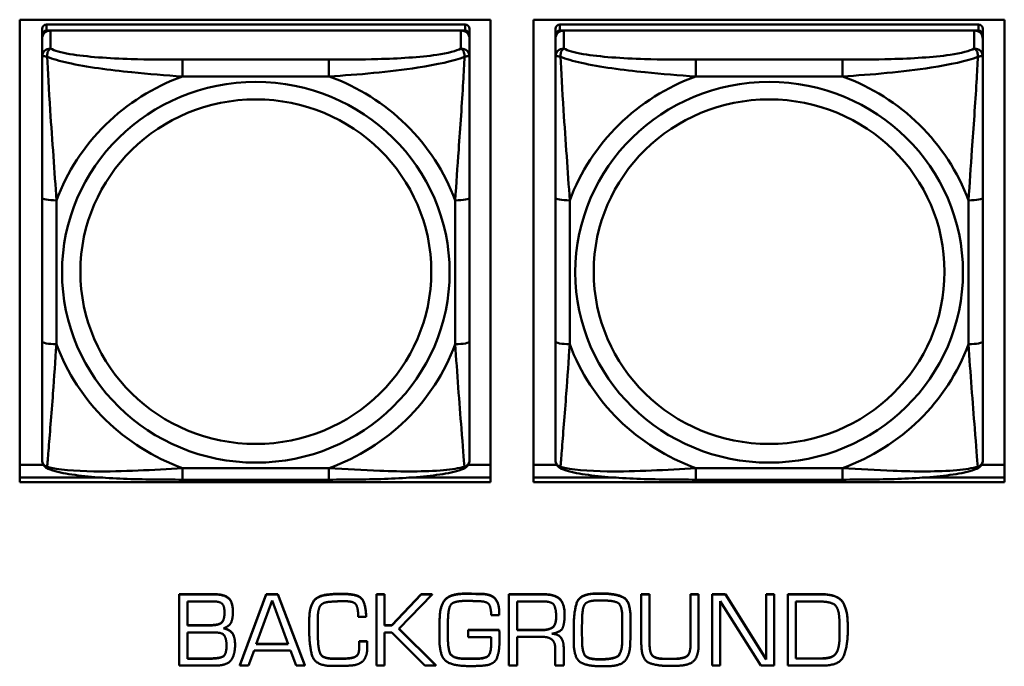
# Model space of a CAD drawing. Header units: inches. Extents: x 0.8 to 75.7, y -7.8 to 49.3.
# Tile 184 of 256: x 43.9 to 45.2, y 17.9 to 18.8. Entities that reach past the tile are written whole.
import ezdxf

# ---------------------------------------------------------------- set-up
doc = ezdxf.new("R2010")
doc.units = ezdxf.units.IN
doc.header["$MEASUREMENT"] = 0
doc.layers.add('Visible Edges(ROSSANSI)', color=7, linetype='Continuous', lineweight=50)
doc.layers.add('Visible Tangent Edges(ROSSANSI)', color=7, linetype='Continuous', lineweight=50)

msp = doc.modelspace()

# ---------------------------------------------------------------- linework, layer by layer
at = {"layer": 'Visible Edges(ROSSANSI)'}
for p, q in [((43.8714, 18.1172), (43.8714, 18.7559)), ((43.8714, 18.7559), (44.522, 18.7559)), ((44.4871, 18.7493), (43.9083, 18.7493)), ((44.522, 18.7559), (44.522, 18.1172)), ((44.5814, 18.1172), (44.5814, 18.7559)), ((44.5814, 18.7559), (45.232, 18.7559)), ((45.1964, 18.7493), (44.6176, 18.7493)), ((45.232, 18.7559), (45.232, 18.1172)), ((43.9024, 18.7435), (43.9024, 18.7352)), ((43.9024, 18.7294), (43.9024, 18.7352)), ((43.9083, 18.741), (44.4871, 18.741)), ((44.4812, 18.741), (43.9142, 18.741)), ((44.493, 18.7352), (44.493, 18.7435)), ((44.493, 18.7352), (44.493, 18.7294)), ((44.6117, 18.7435), (44.6117, 18.7352)), ((44.6117, 18.7294), (44.6117, 18.7352)), ((44.6176, 18.741), (45.1964, 18.741)), ((45.1905, 18.741), (44.6235, 18.741)), ((45.2023, 18.7352), (45.2023, 18.7435)), ((45.2023, 18.7352), (45.2023, 18.7294)), ((43.9024, 18.7294), (43.9024, 18.7045)), ((44.493, 18.7045), (44.493, 18.7294)), ((44.6117, 18.7294), (44.6117, 18.7045)), ((45.2023, 18.7045), (45.2023, 18.7294)), ((43.9024, 18.5101), (43.9024, 18.3114)), ((44.493, 18.3114), (44.493, 18.5101)), ((44.6117, 18.5101), (44.6117, 18.3114)), ((45.2023, 18.3114), (45.2023, 18.5101)), ((43.8714, 18.1409), (43.9043, 18.1409)), ((44.4911, 18.1409), (44.522, 18.1409)), ((44.5814, 18.1409), (44.6136, 18.1409)), ((45.2004, 18.1409), (45.232, 18.1409)), ((43.8714, 18.1233), (43.9864, 18.1233)), ((43.9864, 18.1233), (43.8714, 18.1233)), ((44.409, 18.1233), (44.522, 18.1233)), ((44.522, 18.1233), (44.409, 18.1233)), ((44.5814, 18.1233), (44.6957, 18.1233)), ((44.6957, 18.1233), (44.5814, 18.1233)), ((45.1184, 18.1233), (45.232, 18.1233)), ((45.232, 18.1233), (45.1184, 18.1233)), ((44.522, 18.1172), (43.8714, 18.1172)), ((44.2988, 18.1205), (44.0965, 18.1205)), ((45.232, 18.1172), (44.5814, 18.1172)), ((45.0082, 18.1205), (44.8059, 18.1205)), ((44.092, 17.9623), (44.1402, 17.9623)), ((44.092, 17.9623), (44.092, 17.962)), ((44.1402, 17.962), (44.092, 17.962)), ((44.092, 17.962), (44.092, 17.8638)), ((44.1757, 17.8642), (44.2121, 17.9623)), ((44.2121, 17.962), (44.1757, 17.8638)), ((44.2121, 17.9623), (44.2121, 17.962)), ((44.2121, 17.9623), (44.2281, 17.9623)), ((44.2281, 17.962), (44.2121, 17.962)), ((44.2281, 17.9623), (44.2281, 17.962)), ((44.2281, 17.9623), (44.2654, 17.8642)), ((44.2654, 17.8638), (44.2281, 17.962)), ((44.3643, 17.9623), (44.3643, 17.962)), ((44.3643, 17.9623), (44.3757, 17.9623)), ((44.3643, 17.962), (44.3643, 17.8638)), ((44.3757, 17.962), (44.3643, 17.962)), ((44.3757, 17.9623), (44.3757, 17.962)), ((44.3757, 17.9192), (44.3757, 17.962)), ((44.3855, 17.9196), (44.4263, 17.9623)), ((44.4263, 17.962), (44.3855, 17.9192)), ((44.3955, 17.9144), (44.4412, 17.962)), ((44.4263, 17.9623), (44.4263, 17.962)), ((44.4263, 17.9623), (44.4412, 17.9623)), ((44.4412, 17.962), (44.4263, 17.962)), ((44.4412, 17.9623), (44.4412, 17.962)), ((44.4984, 17.9629), (44.4984, 17.9626)), ((44.5105, 17.9628), (44.5105, 17.9624)), ((44.5475, 17.9623), (44.5948, 17.9623)), ((44.5475, 17.9623), (44.5475, 17.962)), ((44.5948, 17.962), (44.5475, 17.962)), ((44.5475, 17.962), (44.5475, 17.8638)), ((44.6695, 17.9634), (44.6744, 17.9634)), ((44.6744, 17.963), (44.6695, 17.963)), ((44.7304, 17.9623), (44.7304, 17.962)), ((44.7304, 17.9623), (44.7418, 17.9623)), ((44.7304, 17.962), (44.7304, 17.8932)), ((44.7418, 17.962), (44.7304, 17.962)), ((44.7418, 17.9623), (44.7418, 17.962)), ((44.7418, 17.8932), (44.7418, 17.962)), ((44.7984, 17.9623), (44.7984, 17.962)), ((44.7984, 17.9623), (44.8096, 17.9623)), ((44.7984, 17.962), (44.7984, 17.8932)), ((44.8096, 17.962), (44.7984, 17.962)), ((44.8096, 17.9623), (44.8096, 17.962)), ((44.8096, 17.8932), (44.8096, 17.962)), ((44.8285, 17.9623), (44.8285, 17.962)), ((44.8285, 17.9623), (44.8467, 17.9623)), ((44.8285, 17.962), (44.8285, 17.8638)), ((44.8467, 17.962), (44.8285, 17.962)), ((44.8467, 17.9623), (44.8467, 17.962)), ((44.8467, 17.9623), (44.903, 17.8727)), ((44.903, 17.8723), (44.8467, 17.962)), ((44.903, 17.9623), (44.903, 17.962)), ((44.903, 17.9623), (44.9139, 17.9623)), ((44.903, 17.962), (44.903, 17.8723)), ((44.9139, 17.962), (44.903, 17.962)), ((44.9139, 17.9623), (44.9139, 17.962)), ((44.9139, 17.8638), (44.9139, 17.962)), ((44.9328, 17.9623), (44.979, 17.9623)), ((44.9328, 17.9623), (44.9328, 17.962)), ((44.979, 17.962), (44.9328, 17.962)), ((44.9328, 17.962), (44.9328, 17.8638)), ((44.1033, 17.9192), (44.1033, 17.9523)), ((44.1033, 17.9523), (44.1389, 17.9523)), ((44.1983, 17.8935), (44.2203, 17.9538)), ((44.2203, 17.9538), (44.2425, 17.8935)), ((44.5586, 17.9125), (44.5586, 17.9523)), ((44.5586, 17.9523), (44.595, 17.9523)), ((44.6713, 17.9537), (44.6751, 17.9537)), ((44.8394, 17.9526), (44.8956, 17.8638)), ((44.8394, 17.8638), (44.8394, 17.9526)), ((44.9439, 17.8733), (44.9439, 17.9521)), ((44.9439, 17.9521), (44.9789, 17.9521)), ((44.166, 17.9381), (44.166, 17.9377)), ((44.5229, 17.9332), (44.534, 17.9332)), ((44.534, 17.9373), (44.534, 17.9369)), ((44.534, 17.9332), (44.534, 17.9369)), ((44.6244, 17.9339), (44.6244, 17.9336)), ((44.1033, 17.9196), (44.1349, 17.9196)), ((44.1349, 17.9192), (44.1033, 17.9192)), ((44.2716, 17.9286), (44.2716, 17.9283)), ((44.2716, 17.9283), (44.2716, 17.9129)), ((44.2833, 17.9272), (44.2833, 17.9289)), ((44.2833, 17.9276), (44.2835, 17.9118)), ((44.2835, 17.9114), (44.2833, 17.9272)), ((44.3392, 17.9312), (44.3503, 17.9312)), ((44.3503, 17.9316), (44.3503, 17.9312)), ((44.3757, 17.9196), (44.3855, 17.9196)), ((44.3855, 17.9192), (44.3757, 17.9192)), ((44.3855, 17.9196), (44.3855, 17.9192)), ((44.4517, 17.927), (44.4517, 17.9266)), ((44.4631, 17.9132), (44.4632, 17.926)), ((44.6484, 17.9116), (44.6487, 17.9297)), ((44.7041, 17.9294), (44.7041, 17.9132)), ((44.7154, 17.9302), (44.7154, 17.9299)), ((45.0156, 17.9204), (45.0156, 17.92)), ((45.0156, 17.9106), (45.0156, 17.92)), ((44.1033, 17.8732), (44.1033, 17.9093)), ((44.1033, 17.9093), (44.1428, 17.9093)), ((44.2835, 17.9118), (44.2835, 17.9114)), ((44.2835, 17.9063), (44.2835, 17.9114)), ((44.3757, 17.9093), (44.3855, 17.9093)), ((44.3757, 17.8638), (44.3757, 17.9093)), ((44.3855, 17.9093), (44.4313, 17.8638)), ((44.4466, 17.8638), (44.3955, 17.9144)), ((44.3956, 17.9146), (44.4466, 17.8642)), ((44.4515, 17.9068), (44.4515, 17.9065)), ((44.4631, 17.9134), (44.4632, 17.8996)), ((44.4632, 17.8992), (44.4631, 17.9132)), ((44.4911, 17.9129), (44.4911, 17.9125)), ((44.4911, 17.9129), (44.534, 17.9129)), ((44.4911, 17.9125), (44.4911, 17.9029)), ((44.534, 17.9125), (44.4911, 17.9125)), ((44.534, 17.9129), (44.534, 17.9125)), ((44.5343, 17.9076), (44.5343, 17.9072)), ((44.5586, 17.9129), (44.5911, 17.9129)), ((44.5911, 17.9125), (44.5586, 17.9125)), ((44.637, 17.9173), (44.637, 17.9169)), ((44.637, 17.9169), (44.637, 17.9111)), ((44.6484, 17.9117), (44.6485, 17.8962)), ((44.6485, 17.8959), (44.6484, 17.9116)), ((44.7154, 17.9128), (44.7154, 17.9124)), ((45.0044, 17.9114), (45.0044, 17.9066)), ((44.169, 17.8924), (44.169, 17.892)), ((44.2425, 17.8935), (44.1983, 17.8935)), ((44.1984, 17.8939), (44.2424, 17.8939)), ((44.3403, 17.8974), (44.3403, 17.897)), ((44.3403, 17.8974), (44.3514, 17.8974)), ((44.3514, 17.897), (44.3403, 17.897)), ((44.3403, 17.8947), (44.3403, 17.8943)), ((44.3514, 17.8974), (44.3514, 17.897)), ((44.4911, 17.9029), (44.5229, 17.9029)), ((44.5229, 17.9029), (44.5229, 17.8942)), ((44.5343, 17.8949), (44.5343, 17.9019)), ((44.5586, 17.9034), (44.5926, 17.9034)), ((44.5586, 17.8638), (44.5586, 17.9034)), ((44.637, 17.902), (44.637, 17.9016)), ((44.704, 17.8974), (44.704, 17.897)), ((44.1876, 17.8638), (44.1953, 17.8845)), ((44.1953, 17.8845), (44.2458, 17.8845)), ((44.2458, 17.8845), (44.2536, 17.8638)), ((44.2873, 17.8796), (44.2873, 17.8792)), ((44.3517, 17.8884), (44.3517, 17.888)), ((44.6115, 17.8863), (44.6115, 17.8638)), ((44.6231, 17.8892), (44.6231, 17.8888)), ((44.6231, 17.8638), (44.6231, 17.8888)), ((44.9987, 17.8799), (44.9987, 17.8795)), ((44.1033, 17.8736), (44.1342, 17.8736)), ((44.1342, 17.8732), (44.1033, 17.8732)), ((44.1757, 17.8642), (44.1757, 17.8638)), ((44.2654, 17.8642), (44.2654, 17.8638)), ((44.3009, 17.8736), (44.3009, 17.8732)), ((44.3262, 17.8739), (44.3262, 17.8735)), ((44.4466, 17.8642), (44.4466, 17.8638)), ((44.486, 17.8734), (44.486, 17.8731)), ((44.494, 17.8733), (44.4998, 17.8733)), ((44.4998, 17.8729), (44.494, 17.8729)), ((44.7636, 17.8731), (44.7745, 17.8731)), ((44.7745, 17.8728), (44.7636, 17.8728)), ((44.9439, 17.8737), (44.9766, 17.8737)), ((44.9766, 17.8733), (44.9439, 17.8733)), ((44.9846, 17.874), (44.9846, 17.8736)), ((44.092, 17.8638), (44.143, 17.8638)), ((44.1757, 17.8638), (44.1876, 17.8638)), ((44.2536, 17.8638), (44.2654, 17.8638)), ((44.2995, 17.8632), (44.3134, 17.8633)), ((44.3643, 17.8638), (44.3757, 17.8638)), ((44.4313, 17.8638), (44.4466, 17.8638)), ((44.5475, 17.8638), (44.5586, 17.8638)), ((44.6115, 17.8638), (44.6231, 17.8638)), ((44.8285, 17.8638), (44.8394, 17.8638)), ((44.8956, 17.8638), (44.9139, 17.8638)), ((44.9328, 17.8638), (44.9819, 17.8638))]:
    msp.add_line(p, q, dxfattribs=at)
for centre, major_axis, start_param, end_param in [((43.9083, 18.7435), (-0.00591, 0), 4.712389, 6.283185), ((44.4871, 18.7435), (0.00591, 0), 0, 1.570796), ((44.6176, 18.7435), (-0.00591, 0), 4.712389, 6.283185), ((45.1964, 18.7435), (0.00591, 0), 0, 1.570796), ((43.9142, 18.7294), (-0.0118, 0), 4.712389, 6.283185), ((43.9083, 18.7352), (-0.00591, 0), 4.712389, 6.283185), ((44.4812, 18.7294), (0.0118, 0), 0, 1.570796), ((44.4871, 18.7352), (0.00591, 0), 0, 1.570796), ((44.6235, 18.7294), (-0.0118, 0), 4.712389, 6.283185), ((44.6176, 18.7352), (-0.00591, 0), 4.712389, 6.283185), ((45.1905, 18.7294), (0.0118, 0), 0, 1.570796), ((45.1964, 18.7352), (0.00591, 0), 0, 1.570796)]:
    msp.add_ellipse(centre, major_axis=major_axis, ratio=0.981793, start_param=start_param, end_param=end_param, dxfattribs=at)
for points, degree, knots in [([(43.9024, 18.7045), (43.9024, 18.6954), (43.9024, 18.6802), (43.9024, 18.663), (43.9024, 18.6366), (43.9024, 18.6063), (43.9024, 18.5769), (43.9024, 18.5545), (43.9024, 18.5321), (43.9024, 18.5101)], 3, [-0.7968224, -0.7968224, -0.7968224, -0.7968224, -0.6514613, -0.6514613, -0.6514613, -0.427691, -0.427691, -0.427691, -0.2569517, -0.2569517, -0.2569517, -0.2569517]), ([(44.493, 18.5101), (44.493, 18.5333), (44.493, 18.557), (44.493, 18.5807), (44.493, 18.6118), (44.493, 18.6441), (44.493, 18.6709), (44.493, 18.6848), (44.493, 18.6968), (44.493, 18.7045)], 3, [0.2569537, 0.2569537, 0.2569537, 0.2569537, 0.4371919, 0.4371919, 0.4371919, 0.6739428, 0.6739428, 0.6739428, 0.7963818, 0.7963818, 0.7963818, 0.7963818]), ([(44.6117, 18.7045), (44.6117, 18.6954), (44.6117, 18.6802), (44.6117, 18.663), (44.6117, 18.6366), (44.6117, 18.6063), (44.6117, 18.5769), (44.6117, 18.5545), (44.6117, 18.5321), (44.6117, 18.5101)], 3, [-0.7968224, -0.7968224, -0.7968224, -0.7968224, -0.6514613, -0.6514613, -0.6514613, -0.427691, -0.427691, -0.427691, -0.2569517, -0.2569517, -0.2569517, -0.2569517]), ([(45.2023, 18.5101), (45.2023, 18.5333), (45.2023, 18.557), (45.2023, 18.5807), (45.2023, 18.6118), (45.2023, 18.6441), (45.2023, 18.6709), (45.2023, 18.6848), (45.2023, 18.6968), (45.2023, 18.7045)], 3, [0.2569537, 0.2569537, 0.2569537, 0.2569537, 0.4371919, 0.4371919, 0.4371919, 0.6739428, 0.6739428, 0.6739428, 0.7963818, 0.7963818, 0.7963818, 0.7963818]), ([(43.9024, 18.3114), (43.9024, 18.2882), (43.9024, 18.2648), (43.9024, 18.2426), (43.9024, 18.2135), (43.9024, 18.1852), (43.9024, 18.1663), (43.9024, 18.1566), (43.9024, 18.1497), (43.9024, 18.1479)], 3, [0.2569537, 0.2569537, 0.2569537, 0.2569537, 0.4371919, 0.4371919, 0.4371919, 0.6739428, 0.6739428, 0.6739428, 0.7963818, 0.7963818, 0.7963818, 0.7963818]), ([(44.493, 18.1479), (44.493, 18.1501), (44.493, 18.1593), (44.493, 18.1721), (44.493, 18.1916), (44.493, 18.2185), (44.493, 18.2462), (44.493, 18.2674), (44.493, 18.2894), (44.493, 18.3114)], 3, [-0.7968224, -0.7968224, -0.7968224, -0.7968224, -0.6514613, -0.6514613, -0.6514613, -0.427691, -0.427691, -0.427691, -0.2569517, -0.2569517, -0.2569517, -0.2569517]), ([(44.6117, 18.3114), (44.6117, 18.2882), (44.6117, 18.2648), (44.6117, 18.2426), (44.6117, 18.2135), (44.6117, 18.1852), (44.6117, 18.1663), (44.6117, 18.1566), (44.6117, 18.1497), (44.6117, 18.1479)], 3, [0.2569537, 0.2569537, 0.2569537, 0.2569537, 0.4371919, 0.4371919, 0.4371919, 0.6739428, 0.6739428, 0.6739428, 0.7963818, 0.7963818, 0.7963818, 0.7963818]), ([(45.2023, 18.1479), (45.2023, 18.1501), (45.2023, 18.1593), (45.2023, 18.1721), (45.2023, 18.1916), (45.2023, 18.2185), (45.2023, 18.2462), (45.2023, 18.2674), (45.2023, 18.2894), (45.2023, 18.3114)], 3, [-0.7968224, -0.7968224, -0.7968224, -0.7968224, -0.6514613, -0.6514613, -0.6514613, -0.427691, -0.427691, -0.427691, -0.2569517, -0.2569517, -0.2569517, -0.2569517]), ([(43.9105, 18.1356), (43.9094, 18.1361), (43.9083, 18.1367), (43.9063, 18.1382), (43.9055, 18.1392), (43.9041, 18.1411), (43.9036, 18.1421), (43.9029, 18.144), (43.9027, 18.1449), (43.9025, 18.1465), (43.9024, 18.1473), (43.9024, 18.1479)], 3, [0.02510739, 0.02510739, 0.02510739, 0.02510739, 0.03073999, 0.03073999, 0.03637259, 0.03637259, 0.0420052, 0.0420052, 0.0476378, 0.0476378, 0.0532704, 0.0532704, 0.0532704, 0.0532704]), ([(44.4849, 18.1356), (44.486, 18.1361), (44.4871, 18.1367), (44.489, 18.1382), (44.4899, 18.1392), (44.4913, 18.1411), (44.4918, 18.1421), (44.4925, 18.144), (44.4927, 18.1449), (44.4929, 18.1465), (44.493, 18.1473), (44.493, 18.1479)], 3, [0.02510739, 0.02510739, 0.02510739, 0.02510739, 0.03073999, 0.03073999, 0.03637259, 0.03637259, 0.0420052, 0.0420052, 0.0476378, 0.0476378, 0.0532704, 0.0532704, 0.0532704, 0.0532704]), ([(44.6198, 18.1356), (44.6187, 18.1361), (44.6176, 18.1367), (44.6157, 18.1382), (44.6148, 18.1392), (44.6134, 18.1411), (44.6129, 18.1421), (44.6122, 18.144), (44.612, 18.1449), (44.6118, 18.1465), (44.6117, 18.1473), (44.6117, 18.1479)], 3, [0.02510739, 0.02510739, 0.02510739, 0.02510739, 0.03073999, 0.03073999, 0.03637259, 0.03637259, 0.0420052, 0.0420052, 0.0476378, 0.0476378, 0.0532704, 0.0532704, 0.0532704, 0.0532704]), ([(45.1942, 18.1356), (45.1953, 18.1361), (45.1964, 18.1367), (45.1984, 18.1382), (45.1992, 18.1392), (45.2006, 18.1411), (45.2011, 18.1421), (45.2018, 18.144), (45.202, 18.1449), (45.2022, 18.1465), (45.2023, 18.1473), (45.2023, 18.1479)], 3, [0.02510739, 0.02510739, 0.02510739, 0.02510739, 0.03073999, 0.03073999, 0.03637259, 0.03637259, 0.0420052, 0.0420052, 0.0476378, 0.0476378, 0.0532704, 0.0532704, 0.0532704, 0.0532704]), ([(44.0965, 18.1205), (44.083, 18.1205), (44.0694, 18.1206), (44.0421, 18.1209), (44.0285, 18.1212), (44.0016, 18.1223), (43.9883, 18.123), (43.9626, 18.1252), (43.9505, 18.1265), (43.9284, 18.1301), (43.9189, 18.1321), (43.9105, 18.1356)], 3, [0.2569517, 0.2569517, 0.2569517, 0.2569517, 0.3597049, 0.3597049, 0.4624581, 0.4624581, 0.5652112, 0.5652112, 0.6679644, 0.6679644, 0.7707176, 0.7707176, 0.7707176, 0.7707176]), ([(44.4849, 18.1356), (44.4765, 18.1321), (44.467, 18.1301), (44.4449, 18.1265), (44.4328, 18.1252), (44.4071, 18.123), (44.3938, 18.1223), (44.3669, 18.1212), (44.3533, 18.1209), (44.3261, 18.1206), (44.3124, 18.1205), (44.2988, 18.1205)], 3, [-0.7703505, -0.7703505, -0.7703505, -0.7703505, -0.6676711, -0.6676711, -0.5649918, -0.5649918, -0.4623124, -0.4623124, -0.3596331, -0.3596331, -0.2569537, -0.2569537, -0.2569537, -0.2569537]), ([(44.8059, 18.1205), (44.7923, 18.1205), (44.7787, 18.1206), (44.7514, 18.1209), (44.7378, 18.1212), (44.7109, 18.1223), (44.6976, 18.123), (44.672, 18.1252), (44.6598, 18.1265), (44.6377, 18.1301), (44.6282, 18.1321), (44.6198, 18.1356)], 3, [0.2569517, 0.2569517, 0.2569517, 0.2569517, 0.3597049, 0.3597049, 0.4624581, 0.4624581, 0.5652112, 0.5652112, 0.6679644, 0.6679644, 0.7707176, 0.7707176, 0.7707176, 0.7707176]), ([(45.1942, 18.1356), (45.1858, 18.1321), (45.1763, 18.1301), (45.1543, 18.1265), (45.1421, 18.1252), (45.1164, 18.123), (45.1031, 18.1223), (45.0763, 18.1212), (45.0627, 18.1209), (45.0354, 18.1206), (45.0217, 18.1205), (45.0082, 18.1205)], 3, [-0.7703505, -0.7703505, -0.7703505, -0.7703505, -0.6676711, -0.6676711, -0.5649918, -0.5649918, -0.4623124, -0.4623124, -0.3596331, -0.3596331, -0.2569537, -0.2569537, -0.2569537, -0.2569537]), ([(44.1349, 17.9196), (44.146, 17.9196), (44.1544, 17.9265), (44.1544, 17.937)], 2, [0, 0, 0, 1, 1.990862, 1.990862, 1.990862]), ([(44.5911, 17.9129), (44.6025, 17.9129), (44.6126, 17.9201), (44.6127, 17.9311)], 2, [0, 0, 0, 1, 1.992612, 1.992612, 1.992612]), ([(44.1537, 17.9155), (44.163, 17.9129), (44.169, 17.902), (44.169, 17.8924)], 2, [0.031186, 0.031186, 0.031186, 1, 2, 2, 2]), ([(44.534, 17.9129), (44.5343, 17.9102), (44.5343, 17.9074), (44.5343, 17.9072)], 2, [0, 0, 0, 1, 1.071763, 1.071763, 1.071763]), ([(44.6082, 17.9079), (44.6159, 17.907), (44.6231, 17.8972), (44.6231, 17.8892)], 2, [0.079517, 0.079517, 0.079517, 1, 2, 2, 2]), ([(44.1342, 17.8736), (44.1471, 17.8736), (44.1572, 17.879), (44.1572, 17.8917)], 2, [0, 0, 0, 1, 1.992014, 1.992014, 1.992014])]:
    msp.add_open_spline(points, degree=degree, knots=knots, dxfattribs=at)
for points in [[(44.1402, 17.9623), (44.1535, 17.9623), (44.166, 17.952), (44.166, 17.9381)], [(44.166, 17.9377), (44.166, 17.9517), (44.1535, 17.962), (44.1402, 17.962)], [(44.2716, 17.9286), (44.2716, 17.9426), (44.2817, 17.9602), (44.2971, 17.9619)], [(44.2971, 17.9615), (44.2817, 17.9598), (44.2716, 17.9422), (44.2716, 17.9283)], [(44.2971, 17.9619), (44.2995, 17.9621), (44.3044, 17.9626), (44.3069, 17.9627)], [(44.3069, 17.9623), (44.3044, 17.9622), (44.2995, 17.9617), (44.2971, 17.9615)], [(44.3069, 17.9627), (44.3092, 17.9629), (44.3142, 17.9629), (44.3166, 17.9629)], [(44.3166, 17.9625), (44.3142, 17.9625), (44.3092, 17.9625), (44.3069, 17.9623)], [(44.3166, 17.9629), (44.3367, 17.9629), (44.3493, 17.9518), (44.3503, 17.9316)], [(44.3503, 17.9312), (44.3493, 17.9514), (44.3367, 17.9625), (44.3166, 17.9625)], [(44.4517, 17.927), (44.4517, 17.9463), (44.4665, 17.9631), (44.4865, 17.9631)], [(44.4865, 17.9627), (44.4665, 17.9627), (44.4517, 17.9459), (44.4517, 17.9266)], [(44.4865, 17.9631), (44.4894, 17.9631), (44.4955, 17.9631), (44.4984, 17.9629)], [(44.4984, 17.9626), (44.4955, 17.9627), (44.4894, 17.9627), (44.4865, 17.9627)], [(44.4984, 17.9629), (44.5015, 17.9629), (44.5074, 17.9628), (44.5105, 17.9628)], [(44.5105, 17.9624), (44.5074, 17.9624), (44.5015, 17.9626), (44.4984, 17.9626)], [(44.5105, 17.9628), (44.5234, 17.9623), (44.534, 17.9494), (44.534, 17.9373)], [(44.534, 17.9369), (44.534, 17.949), (44.5234, 17.962), (44.5105, 17.9624)], [(44.5948, 17.9623), (44.6105, 17.9623), (44.6244, 17.9497), (44.6244, 17.9339)], [(44.6244, 17.9336), (44.6244, 17.9493), (44.6105, 17.962), (44.5948, 17.962)], [(44.637, 17.9173), (44.637, 17.9373), (44.6452, 17.9634), (44.6695, 17.9634)], [(44.6695, 17.963), (44.6452, 17.963), (44.637, 17.9369), (44.637, 17.9169)], [(44.6744, 17.9634), (44.6947, 17.9634), (44.7154, 17.9534), (44.7154, 17.9302)], [(44.7154, 17.9299), (44.7154, 17.953), (44.6947, 17.963), (44.6744, 17.963)], [(44.979, 17.9623), (45.0016, 17.9623), (45.0156, 17.941), (45.0156, 17.9204)], [(45.0156, 17.92), (45.0156, 17.9406), (45.0016, 17.962), (44.979, 17.962)], [(44.1389, 17.9523), (44.148, 17.9523), (44.1544, 17.9458), (44.1544, 17.9368)], [(44.2833, 17.9289), (44.2833, 17.9395), (44.2891, 17.9511), (44.3002, 17.9518)], [(44.3002, 17.9518), (44.3055, 17.9523), (44.3162, 17.9526), (44.3214, 17.9526)], [(44.3214, 17.9526), (44.3338, 17.9526), (44.3392, 17.9422), (44.3392, 17.9312)], [(44.4632, 17.926), (44.4635, 17.9434), (44.4715, 17.953), (44.4873, 17.953)], [(44.4873, 17.953), (44.4926, 17.953), (44.503, 17.9528), (44.508, 17.9525)], [(44.508, 17.9525), (44.5183, 17.9521), (44.5229, 17.9421), (44.5229, 17.9332)], [(44.595, 17.9523), (44.6073, 17.9523), (44.6127, 17.9415), (44.6127, 17.9309)], [(44.6487, 17.9297), (44.6489, 17.9458), (44.6581, 17.9537), (44.6713, 17.9537)], [(44.6751, 17.9537), (44.6911, 17.9537), (44.7041, 17.9475), (44.7041, 17.9294)], [(44.9789, 17.9521), (44.9887, 17.9521), (45.0018, 17.9461), (45.0034, 17.9347)], [(44.1544, 17.9368), (44.1544, 17.9262), (44.146, 17.9192), (44.1349, 17.9192)], [(44.1531, 17.9153), (44.1616, 17.9182), (44.166, 17.9293), (44.166, 17.9377)], [(44.6069, 17.9076), (44.6199, 17.91), (44.6244, 17.9237), (44.6244, 17.9336)], [(45.0034, 17.9347), (45.0041, 17.9289), (45.0044, 17.9174), (45.0044, 17.9114)], [(44.4517, 17.9266), (44.4517, 17.9233), (44.4517, 17.9164), (44.4517, 17.9132)], [(44.6127, 17.9309), (44.6127, 17.9197), (44.6025, 17.9125), (44.5911, 17.9125)], [(44.7151, 17.8949), (44.7154, 17.9036), (44.7154, 17.9212), (44.7154, 17.9299)], [(44.1428, 17.9093), (44.1523, 17.9093), (44.1572, 17.8992), (44.1572, 17.8915)], [(44.169, 17.892), (44.169, 17.9016), (44.1629, 17.9127), (44.1531, 17.9153)], [(44.2716, 17.9129), (44.2716, 17.9119), (44.2716, 17.91), (44.2716, 17.909)], [(44.2716, 17.909), (44.2716, 17.9084), (44.2716, 17.9073), (44.2716, 17.9068)], [(44.2716, 17.9068), (44.2718, 17.8912), (44.279, 17.8645), (44.2995, 17.8632)], [(44.2835, 17.9067), (44.2835, 17.9043), (44.2836, 17.8992), (44.2837, 17.8965)], [(44.2837, 17.8962), (44.2836, 17.8988), (44.2835, 17.9039), (44.2835, 17.9063)], [(44.4517, 17.9132), (44.4515, 17.9098), (44.4515, 17.9031), (44.4515, 17.8997)], [(44.5343, 17.9019), (44.5343, 17.9045), (44.5343, 17.9098), (44.534, 17.9125)], [(44.6231, 17.8888), (44.6231, 17.8969), (44.6156, 17.9071), (44.6069, 17.9076)], [(44.637, 17.9111), (44.637, 17.9065), (44.637, 17.8967), (44.6371, 17.8919)], [(44.704, 17.8974), (44.704, 17.9014), (44.7041, 17.9094), (44.7041, 17.9136)], [(44.7041, 17.9132), (44.7041, 17.9091), (44.704, 17.901), (44.704, 17.897)], [(44.9819, 17.8638), (45.0054, 17.8638), (45.0156, 17.8923), (45.0156, 17.9106)], [(45.0041, 17.8979), (45.0042, 17.9002), (45.0044, 17.9048), (45.0044, 17.907)], [(45.0044, 17.9066), (45.0044, 17.9044), (45.0042, 17.8998), (45.0041, 17.8975)], [(44.1572, 17.8915), (44.1572, 17.8787), (44.1471, 17.8732), (44.1342, 17.8732)], [(44.143, 17.8638), (44.1582, 17.8638), (44.169, 17.8788), (44.169, 17.892)], [(44.2837, 17.8965), (44.284, 17.8917), (44.2855, 17.8829), (44.2873, 17.8796)], [(44.2873, 17.8792), (44.2855, 17.8825), (44.284, 17.8913), (44.2837, 17.8962)], [(44.3403, 17.897), (44.3403, 17.8957), (44.3403, 17.8929), (44.3404, 17.8916)], [(44.3404, 17.8916), (44.3404, 17.8901), (44.3404, 17.8873), (44.3404, 17.886)], [(44.3514, 17.8974), (44.3514, 17.8964), (44.3515, 17.894), (44.3515, 17.893)], [(44.3515, 17.8926), (44.3515, 17.8936), (44.3514, 17.896), (44.3514, 17.897)], [(44.3515, 17.893), (44.3515, 17.8919), (44.3517, 17.8896), (44.3517, 17.8884)], [(44.3517, 17.888), (44.3517, 17.8893), (44.3515, 17.8915), (44.3515, 17.8926)], [(44.4515, 17.8997), (44.4515, 17.8771), (44.469, 17.863), (44.493, 17.863)], [(44.4632, 17.8996), (44.4632, 17.8908), (44.4671, 17.8756), (44.478, 17.874)], [(44.478, 17.8736), (44.4671, 17.8752), (44.4632, 17.8904), (44.4632, 17.8992)], [(44.4998, 17.8733), (44.5142, 17.8733), (44.5229, 17.8808), (44.5229, 17.8946)], [(44.5229, 17.8942), (44.5229, 17.8804), (44.5142, 17.8729), (44.4998, 17.8729)], [(44.5136, 17.8638), (44.5277, 17.8652), (44.5343, 17.8837), (44.5343, 17.8949)], [(44.5926, 17.9034), (44.6023, 17.9034), (44.6115, 17.896), (44.6115, 17.8863)], [(44.6371, 17.8919), (44.6381, 17.8731), (44.6557, 17.8629), (44.6726, 17.8629)], [(44.6485, 17.8962), (44.6489, 17.882), (44.6574, 17.8725), (44.6725, 17.8725)], [(44.6725, 17.8721), (44.6574, 17.8721), (44.6489, 17.8816), (44.6485, 17.8959)], [(44.6725, 17.8725), (44.6894, 17.8725), (44.7035, 17.8794), (44.704, 17.8974)], [(44.704, 17.897), (44.7035, 17.8791), (44.6894, 17.8721), (44.6725, 17.8721)], [(44.6815, 17.8627), (44.7004, 17.8627), (44.7146, 17.877), (44.7151, 17.8949)], [(44.7304, 17.8932), (44.7304, 17.8718), (44.7515, 17.8632), (44.7699, 17.8632)], [(44.7418, 17.8936), (44.7418, 17.8809), (44.751, 17.8731), (44.7636, 17.8731)], [(44.7636, 17.8728), (44.751, 17.8728), (44.7418, 17.8805), (44.7418, 17.8932)], [(44.7745, 17.8731), (44.7879, 17.8731), (44.7984, 17.8802), (44.7984, 17.8936)], [(44.7984, 17.8932), (44.7984, 17.8798), (44.7879, 17.8728), (44.7745, 17.8728)], [(44.7811, 17.8635), (44.7979, 17.8641), (44.8096, 17.8781), (44.8096, 17.8932)], [(44.9987, 17.8799), (45.0014, 17.8833), (45.0037, 17.8927), (45.0041, 17.8979)], [(45.0041, 17.8975), (45.0037, 17.8923), (45.0014, 17.8829), (44.9987, 17.8795)], [(44.2873, 17.8796), (44.2891, 17.8765), (44.2966, 17.8739), (44.3009, 17.8736)], [(44.3009, 17.8732), (44.2966, 17.8735), (44.2891, 17.8761), (44.2873, 17.8792)], [(44.3262, 17.8739), (44.3328, 17.8744), (44.3402, 17.8794), (44.3404, 17.8864)], [(44.3404, 17.886), (44.3402, 17.8791), (44.3328, 17.8741), (44.3262, 17.8735)], [(44.3296, 17.8638), (44.3414, 17.8647), (44.3517, 17.8773), (44.3517, 17.888)], [(44.9846, 17.874), (44.9887, 17.8743), (44.9962, 17.8767), (44.9987, 17.8799)], [(44.9987, 17.8795), (44.9962, 17.8764), (44.9887, 17.8739), (44.9846, 17.8736)], [(44.3009, 17.8736), (44.3025, 17.8734), (44.3058, 17.8733), (44.3073, 17.8733)], [(44.3073, 17.8729), (44.3058, 17.8729), (44.3025, 17.8731), (44.3009, 17.8732)], [(44.3073, 17.8733), (44.3121, 17.8733), (44.3216, 17.8734), (44.3262, 17.8739)], [(44.3262, 17.8735), (44.3216, 17.8731), (44.3121, 17.8729), (44.3073, 17.8729)], [(44.478, 17.874), (44.48, 17.8737), (44.484, 17.8734), (44.486, 17.8734)], [(44.486, 17.8731), (44.484, 17.8731), (44.48, 17.8733), (44.478, 17.8736)], [(44.486, 17.8734), (44.488, 17.8733), (44.492, 17.8733), (44.494, 17.8733)], [(44.494, 17.8729), (44.492, 17.8729), (44.488, 17.8729), (44.486, 17.8731)], [(44.9766, 17.8737), (44.9784, 17.8737), (44.9825, 17.8737), (44.9846, 17.874)], [(44.9846, 17.8736), (44.9825, 17.8733), (44.9784, 17.8733), (44.9766, 17.8733)], [(44.3134, 17.8633), (44.3175, 17.8633), (44.3256, 17.8635), (44.3296, 17.8638)], [(44.493, 17.863), (44.4983, 17.863), (44.5085, 17.8633), (44.5136, 17.8638)], [(44.6726, 17.8629), (44.6737, 17.8629), (44.6758, 17.8629), (44.677, 17.8627)], [(44.677, 17.8627), (44.6776, 17.8627), (44.6786, 17.8627), (44.6793, 17.8627)], [(44.6793, 17.8627), (44.6798, 17.8627), (44.6809, 17.8627), (44.6815, 17.8627)], [(44.7699, 17.8632), (44.7727, 17.8632), (44.7783, 17.8633), (44.7811, 17.8635)]]:
    msp.add_open_spline(points, degree=2, dxfattribs=at)
at = {"layer": 'Visible Tangent Edges(ROSSANSI)'}
for p, q in [((43.9083, 18.741), (43.9083, 18.7493)), ((44.4871, 18.7493), (44.4871, 18.741)), ((44.6176, 18.741), (44.6176, 18.7493)), ((45.1964, 18.7493), (45.1964, 18.741)), ((43.9142, 18.7161), (43.9142, 18.741)), ((44.4812, 18.741), (44.4812, 18.7161)), ((44.6235, 18.7161), (44.6235, 18.741)), ((45.1905, 18.741), (45.1905, 18.7161)), ((44.0965, 18.7007), (44.0965, 18.6776)), ((44.2988, 18.7007), (44.0965, 18.7007)), ((44.2988, 18.7007), (44.2988, 18.6776)), ((44.8059, 18.7007), (44.8059, 18.6776)), ((45.0082, 18.7007), (44.8059, 18.7007)), ((45.0082, 18.7007), (45.0082, 18.6776)), ((44.0965, 18.6776), (44.2988, 18.6776)), ((44.8059, 18.6776), (45.0082, 18.6776)), ((43.9221, 18.3077), (43.9221, 18.5063)), ((44.4733, 18.5063), (44.4733, 18.3077)), ((44.6314, 18.3077), (44.6314, 18.5063)), ((45.1826, 18.5063), (45.1826, 18.3077)), ((44.2988, 18.1364), (44.0965, 18.1364)), ((44.0965, 18.1205), (44.0965, 18.1364)), ((44.2988, 18.1205), (44.2988, 18.1364)), ((45.0082, 18.1364), (44.8059, 18.1364)), ((44.8059, 18.1205), (44.8059, 18.1364)), ((45.0082, 18.1205), (45.0082, 18.1364)), ((44.1402, 17.9623), (44.1402, 17.962)), ((44.2971, 17.9619), (44.2971, 17.9615)), ((44.3069, 17.9627), (44.3069, 17.9623)), ((44.3166, 17.9629), (44.3166, 17.9625)), ((44.4865, 17.9631), (44.4865, 17.9627)), ((44.5948, 17.9623), (44.5948, 17.962)), ((44.6695, 17.9634), (44.6695, 17.963)), ((44.6744, 17.9634), (44.6744, 17.963)), ((44.979, 17.9623), (44.979, 17.962)), ((44.1349, 17.9196), (44.1349, 17.9192)), ((44.5911, 17.9129), (44.5911, 17.9125)), ((44.2837, 17.8965), (44.2837, 17.8962)), ((44.3515, 17.893), (44.3515, 17.8926)), ((44.4632, 17.8996), (44.4632, 17.8992)), ((44.6485, 17.8962), (44.6485, 17.8959)), ((45.0041, 17.8979), (45.0041, 17.8975)), ((44.1342, 17.8736), (44.1342, 17.8732)), ((44.3073, 17.8733), (44.3073, 17.8729)), ((44.478, 17.874), (44.478, 17.8736)), ((44.494, 17.8733), (44.494, 17.8729)), ((44.4998, 17.8733), (44.4998, 17.8729)), ((44.6725, 17.8725), (44.6725, 17.8721)), ((44.7636, 17.8731), (44.7636, 17.8728)), ((44.7745, 17.8731), (44.7745, 17.8728)), ((44.9766, 17.8737), (44.9766, 17.8733))]:
    msp.add_line(p, q, dxfattribs=at)
for centre, major_axis, ratio, start_param, end_param in [((43.9142, 18.7045), (-0.0118, 0), 0.981793, 4.712389, 6.283185), ((44.4812, 18.7045), (0.0118, 0), 0.981793, 0, 1.570796), ((44.6235, 18.7045), (-0.0118, 0), 0.981793, 4.712389, 6.283185), ((45.1905, 18.7045), (0.0118, 0), 0.981793, 0, 1.570796), ((44.1977, 18.407), (-0.2936, 0), 0.981793, 5.064156, 5.931419), ((44.1977, 18.407), (0.2936, 0), 0.981793, 0.351767, 1.21903), ((44.907, 18.407), (-0.2936, 0), 0.981793, 5.064156, 5.931419), ((44.907, 18.407), (0.2936, 0), 0.981793, 0.351767, 1.21903), ((43.9221, 18.5101), (-0.0197, 0), 0.189952, 0, 1.570796), ((44.4733, 18.5101), (0.0197, 0), 0.189952, 4.712389, 6.283185), ((44.6314, 18.5101), (-0.0197, 0), 0.189952, 0, 1.570796), ((45.1826, 18.5101), (0.0197, 0), 0.189952, 4.712389, 6.283185), ((43.9221, 18.3114), (-0.0197, 0), 0.189952, 0, 1.570796), ((44.1977, 18.407), (-0.2936, 0), 0.981793, 0.351767, 1.21903), ((44.1977, 18.407), (0.2936, 0), 0.981793, 5.064156, 5.931419), ((44.4733, 18.3114), (0.0197, 0), 0.189952, 4.712389, 6.283185), ((44.6314, 18.3114), (-0.0197, 0), 0.189952, 0, 1.570796), ((44.907, 18.407), (-0.2936, 0), 0.981793, 0.351767, 1.21903), ((44.907, 18.407), (0.2936, 0), 0.981793, 5.064156, 5.931419), ((45.1826, 18.3114), (0.0197, 0), 0.189952, 4.712389, 6.283185)]:
    msp.add_ellipse(centre, major_axis=major_axis, ratio=ratio, start_param=start_param, end_param=end_param, dxfattribs=at)
for centre, major_axis in [((44.1977, 18.407), (-0.2678, 0)), ((44.907, 18.407), (-0.2678, 0)), ((44.1977, 18.4078), (-0.2424, 0)), ((44.907, 18.4078), (-0.2424, 0))]:
    msp.add_ellipse(centre, major_axis=major_axis, ratio=0.981793, dxfattribs=at)
for points, knots in [([(43.9093, 18.7046), (43.9093, 18.7057), (43.9093, 18.7067), (43.9095, 18.7088), (43.9097, 18.7097), (43.9102, 18.7112), (43.9104, 18.7117), (43.9107, 18.7124), (43.9108, 18.7126), (43.9111, 18.7132), (43.9113, 18.7135), (43.9119, 18.7143), (43.9123, 18.7147), (43.9132, 18.7155), (43.9137, 18.7159), (43.9142, 18.7161)], [-0.00023197, -0.00023197, -0.00023197, -0.00023197, 0.00913095, 0.00913095, 0.01983142, 0.01983142, 0.02651922, 0.02651922, 0.02986312, 0.02986312, 0.03521335, 0.03521335, 0.04377373, 0.04377373, 0.0532704, 0.0532704, 0.0532704, 0.0532704]), ([(44.0965, 18.7007), (44.0729, 18.7007), (44.0489, 18.7008), (44.0255, 18.7016), (43.9948, 18.7025), (43.964, 18.7045), (43.9407, 18.7085), (43.9287, 18.7106), (43.9191, 18.7132), (43.9142, 18.7161)], [0.2569537, 0.2569537, 0.2569537, 0.2569537, 0.4371919, 0.4371919, 0.4371919, 0.6739428, 0.6739428, 0.6739428, 0.7963818, 0.7963818, 0.7963818, 0.7963818]), ([(44.4812, 18.7161), (44.4754, 18.7127), (44.4629, 18.7096), (44.4477, 18.7074), (44.4243, 18.704), (44.3952, 18.7023), (44.3661, 18.7015), (44.3439, 18.7008), (44.3213, 18.7007), (44.2988, 18.7007)], [-0.7968224, -0.7968224, -0.7968224, -0.7968224, -0.6514613, -0.6514613, -0.6514613, -0.427691, -0.427691, -0.427691, -0.2569517, -0.2569517, -0.2569517, -0.2569517]), ([(44.4812, 18.7161), (44.4817, 18.7159), (44.4822, 18.7155), (44.4831, 18.7147), (44.4835, 18.7143), (44.484, 18.7135), (44.4843, 18.7132), (44.4846, 18.7126), (44.4847, 18.7124), (44.485, 18.7117), (44.4852, 18.7112), (44.4856, 18.7097), (44.4859, 18.7088), (44.4861, 18.7067), (44.4861, 18.7057), (44.4861, 18.7046)], [-0.0532704, -0.0532704, -0.0532704, -0.0532704, -0.04377373, -0.04377373, -0.03521335, -0.03521335, -0.02986312, -0.02986312, -0.02651922, -0.02651922, -0.01983142, -0.01983142, -0.00913095, -0.00913095, 0.00023197, 0.00023197, 0.00023197, 0.00023197]), ([(44.6186, 18.7046), (44.6186, 18.7057), (44.6186, 18.7067), (44.6189, 18.7088), (44.6191, 18.7097), (44.6195, 18.7112), (44.6197, 18.7117), (44.62, 18.7124), (44.6201, 18.7126), (44.6204, 18.7132), (44.6207, 18.7135), (44.6212, 18.7143), (44.6216, 18.7147), (44.6225, 18.7155), (44.623, 18.7159), (44.6235, 18.7161)], [-0.00023197, -0.00023197, -0.00023197, -0.00023197, 0.00913095, 0.00913095, 0.01983142, 0.01983142, 0.02651922, 0.02651922, 0.02986312, 0.02986312, 0.03521335, 0.03521335, 0.04377373, 0.04377373, 0.0532704, 0.0532704, 0.0532704, 0.0532704]), ([(44.8059, 18.7007), (44.7822, 18.7007), (44.7582, 18.7008), (44.7349, 18.7016), (44.7042, 18.7025), (44.6733, 18.7045), (44.65, 18.7085), (44.638, 18.7106), (44.6284, 18.7132), (44.6235, 18.7161)], [0.2569537, 0.2569537, 0.2569537, 0.2569537, 0.4371919, 0.4371919, 0.4371919, 0.6739428, 0.6739428, 0.6739428, 0.7963818, 0.7963818, 0.7963818, 0.7963818]), ([(45.1905, 18.7161), (45.1847, 18.7127), (45.1723, 18.7096), (45.157, 18.7074), (45.1336, 18.704), (45.1045, 18.7023), (45.0754, 18.7015), (45.0532, 18.7008), (45.0306, 18.7007), (45.0082, 18.7007)], [-0.7968224, -0.7968224, -0.7968224, -0.7968224, -0.6514613, -0.6514613, -0.6514613, -0.427691, -0.427691, -0.427691, -0.2569517, -0.2569517, -0.2569517, -0.2569517]), ([(45.1905, 18.7161), (45.191, 18.7159), (45.1915, 18.7155), (45.1924, 18.7147), (45.1928, 18.7143), (45.1934, 18.7135), (45.1936, 18.7132), (45.1939, 18.7126), (45.194, 18.7124), (45.1943, 18.7117), (45.1945, 18.7112), (45.195, 18.7097), (45.1952, 18.7088), (45.1954, 18.7067), (45.1955, 18.7057), (45.1954, 18.7046)], [-0.0532704, -0.0532704, -0.0532704, -0.0532704, -0.04377373, -0.04377373, -0.03521335, -0.03521335, -0.02986312, -0.02986312, -0.02651922, -0.02651922, -0.01983142, -0.01983142, -0.00913095, -0.00913095, 0.00023197, 0.00023197, 0.00023197, 0.00023197]), ([(43.9024, 18.7045), (43.9024, 18.7048), (43.9025, 18.705), (43.9027, 18.7053), (43.9029, 18.7055), (43.9033, 18.7056), (43.9035, 18.7057), (43.9038, 18.7057), (43.9039, 18.7057), (43.9043, 18.7057), (43.9046, 18.7057), (43.9056, 18.7056), (43.9062, 18.7055), (43.9077, 18.7051), (43.9084, 18.7049), (43.9093, 18.7046)], [-0.0532704, -0.0532704, -0.0532704, -0.0532704, -0.04377373, -0.04377373, -0.03521335, -0.03521335, -0.02986312, -0.02986312, -0.02651922, -0.02651922, -0.01983142, -0.01983142, -0.00913095, -0.00913095, 0.00023197, 0.00023197, 0.00023197, 0.00023197]), ([(43.9093, 18.7046), (43.9169, 18.7017), (43.9269, 18.6988), (43.964, 18.6906), (43.9957, 18.6864), (44.0499, 18.6808), (44.0732, 18.6789), (44.0965, 18.6776)], [-0.7478145, -0.7478145, -0.7478145, -0.7478145, -0.6493253, -0.6493253, -0.427691, -0.427691, -0.2569537, -0.2569537, -0.2569537, -0.2569537]), ([(43.9221, 18.5063), (43.9197, 18.546), (43.9164, 18.5882), (43.9118, 18.6582), (43.9102, 18.6856), (43.9093, 18.7046)], [0.2569517, 0.2569517, 0.2569517, 0.2569517, 0.5559983, 0.5559983, 0.7482818, 0.7482818, 0.7482818, 0.7482818]), ([(44.2988, 18.6776), (44.3393, 18.6799), (44.3817, 18.6837), (44.4473, 18.6938), (44.4718, 18.6988), (44.4861, 18.7046)], [0.2569517, 0.2569517, 0.2569517, 0.2569517, 0.5559983, 0.5559983, 0.7482818, 0.7482818, 0.7482818, 0.7482818]), ([(44.4861, 18.7046), (44.4856, 18.6946), (44.485, 18.6826), (44.4825, 18.6405), (44.4802, 18.6073), (44.4763, 18.5523), (44.4747, 18.5292), (44.4733, 18.5063)], [-0.7478145, -0.7478145, -0.7478145, -0.7478145, -0.6493253, -0.6493253, -0.427691, -0.427691, -0.2569537, -0.2569537, -0.2569537, -0.2569537]), ([(44.4861, 18.7046), (44.487, 18.7049), (44.4877, 18.7051), (44.4892, 18.7055), (44.4898, 18.7056), (44.4907, 18.7057), (44.4911, 18.7057), (44.4915, 18.7057), (44.4916, 18.7057), (44.4919, 18.7057), (44.4921, 18.7056), (44.4925, 18.7055), (44.4926, 18.7053), (44.4929, 18.705), (44.493, 18.7048), (44.493, 18.7045)], [-0.00023197, -0.00023197, -0.00023197, -0.00023197, 0.00913095, 0.00913095, 0.01983142, 0.01983142, 0.02651922, 0.02651922, 0.02986312, 0.02986312, 0.03521335, 0.03521335, 0.04377373, 0.04377373, 0.0532704, 0.0532704, 0.0532704, 0.0532704]), ([(44.6117, 18.7045), (44.6117, 18.7048), (44.6118, 18.705), (44.6121, 18.7053), (44.6122, 18.7055), (44.6126, 18.7056), (44.6128, 18.7057), (44.6131, 18.7057), (44.6132, 18.7057), (44.6136, 18.7057), (44.614, 18.7057), (44.6149, 18.7056), (44.6155, 18.7055), (44.617, 18.7051), (44.6177, 18.7049), (44.6186, 18.7046)], [-0.0532704, -0.0532704, -0.0532704, -0.0532704, -0.04377373, -0.04377373, -0.03521335, -0.03521335, -0.02986312, -0.02986312, -0.02651922, -0.02651922, -0.01983142, -0.01983142, -0.00913095, -0.00913095, 0.00023197, 0.00023197, 0.00023197, 0.00023197]), ([(44.6186, 18.7046), (44.6262, 18.7017), (44.6363, 18.6988), (44.6733, 18.6906), (44.705, 18.6864), (44.7593, 18.6808), (44.7825, 18.6789), (44.8059, 18.6776)], [-0.7478145, -0.7478145, -0.7478145, -0.7478145, -0.6493253, -0.6493253, -0.427691, -0.427691, -0.2569537, -0.2569537, -0.2569537, -0.2569537]), ([(44.6314, 18.5063), (44.629, 18.546), (44.6257, 18.5882), (44.6211, 18.6582), (44.6195, 18.6856), (44.6186, 18.7046)], [0.2569517, 0.2569517, 0.2569517, 0.2569517, 0.5559983, 0.5559983, 0.7482818, 0.7482818, 0.7482818, 0.7482818]), ([(45.0082, 18.6776), (45.0486, 18.6799), (45.091, 18.6837), (45.1567, 18.6938), (45.1811, 18.6988), (45.1954, 18.7046)], [0.2569517, 0.2569517, 0.2569517, 0.2569517, 0.5559983, 0.5559983, 0.7482818, 0.7482818, 0.7482818, 0.7482818]), ([(45.1954, 18.7046), (45.1949, 18.6946), (45.1943, 18.6826), (45.1918, 18.6405), (45.1895, 18.6073), (45.1856, 18.5523), (45.184, 18.5292), (45.1826, 18.5063)], [-0.7478145, -0.7478145, -0.7478145, -0.7478145, -0.6493253, -0.6493253, -0.427691, -0.427691, -0.2569537, -0.2569537, -0.2569537, -0.2569537]), ([(45.1954, 18.7046), (45.1963, 18.7049), (45.197, 18.7051), (45.1985, 18.7055), (45.1991, 18.7056), (45.2001, 18.7057), (45.2004, 18.7057), (45.2008, 18.7057), (45.2009, 18.7057), (45.2012, 18.7057), (45.2014, 18.7056), (45.2018, 18.7055), (45.202, 18.7053), (45.2022, 18.705), (45.2023, 18.7048), (45.2023, 18.7045)], [-0.00023197, -0.00023197, -0.00023197, -0.00023197, 0.00913095, 0.00913095, 0.01983142, 0.01983142, 0.02651922, 0.02651922, 0.02986312, 0.02986312, 0.03521335, 0.03521335, 0.04377373, 0.04377373, 0.0532704, 0.0532704, 0.0532704, 0.0532704]), ([(43.9093, 18.1383), (43.9098, 18.1433), (43.9104, 18.1509), (43.9129, 18.1815), (43.9152, 18.2106), (43.9191, 18.2621), (43.9207, 18.2847), (43.9221, 18.3077)], [-0.7478145, -0.7478145, -0.7478145, -0.7478145, -0.6493253, -0.6493253, -0.427691, -0.427691, -0.2569537, -0.2569537, -0.2569537, -0.2569537]), ([(44.4733, 18.3077), (44.4757, 18.2679), (44.479, 18.2269), (44.4836, 18.168), (44.4852, 18.1475), (44.4861, 18.1383)], [0.2569517, 0.2569517, 0.2569517, 0.2569517, 0.5559983, 0.5559983, 0.7482818, 0.7482818, 0.7482818, 0.7482818]), ([(44.6186, 18.1383), (44.6191, 18.1433), (44.6197, 18.1509), (44.6222, 18.1815), (44.6245, 18.2106), (44.6284, 18.2621), (44.63, 18.2847), (44.6314, 18.3077)], [-0.7478145, -0.7478145, -0.7478145, -0.7478145, -0.6493253, -0.6493253, -0.427691, -0.427691, -0.2569537, -0.2569537, -0.2569537, -0.2569537]), ([(45.1826, 18.3077), (45.185, 18.2679), (45.1883, 18.2269), (45.1929, 18.168), (45.1945, 18.1475), (45.1954, 18.1383)], [0.2569517, 0.2569517, 0.2569517, 0.2569517, 0.5559983, 0.5559983, 0.7482818, 0.7482818, 0.7482818, 0.7482818]), ([(43.9093, 18.1383), (43.9084, 18.1385), (43.9077, 18.1389), (43.9062, 18.1397), (43.9056, 18.1402), (43.9046, 18.1412), (43.9043, 18.1416), (43.9039, 18.1422), (43.9038, 18.1424), (43.9035, 18.143), (43.9033, 18.1433), (43.9029, 18.1443), (43.9027, 18.145), (43.9025, 18.1464), (43.9024, 18.1471), (43.9024, 18.1479)], [-0.00023197, -0.00023197, -0.00023197, -0.00023197, 0.00913095, 0.00913095, 0.01983142, 0.01983142, 0.02651922, 0.02651922, 0.02986312, 0.02986312, 0.03521335, 0.03521335, 0.04377373, 0.04377373, 0.0532704, 0.0532704, 0.0532704, 0.0532704]), ([(43.9105, 18.1356), (43.9103, 18.1357), (43.9101, 18.1358), (43.9097, 18.1361), (43.9095, 18.1364), (43.9093, 18.1373), (43.9093, 18.1377), (43.9093, 18.1383)], [-0.02510739, -0.02510739, -0.02510739, -0.02510739, -0.01983142, -0.01983142, -0.00913095, -0.00913095, 0.00023197, 0.00023197, 0.00023197, 0.00023197]), ([(44.0965, 18.1364), (44.0561, 18.1341), (44.0137, 18.1314), (43.9481, 18.1324), (43.9236, 18.1343), (43.9093, 18.1383)], [0.2569517, 0.2569517, 0.2569517, 0.2569517, 0.5559983, 0.5559983, 0.7482818, 0.7482818, 0.7482818, 0.7482818]), ([(44.4861, 18.1383), (44.4785, 18.1363), (44.4685, 18.1347), (44.4314, 18.1314), (44.3997, 18.1316), (44.3454, 18.1336), (44.3222, 18.135), (44.2988, 18.1364)], [-0.7478145, -0.7478145, -0.7478145, -0.7478145, -0.6493253, -0.6493253, -0.427691, -0.427691, -0.2569537, -0.2569537, -0.2569537, -0.2569537]), ([(44.4861, 18.1383), (44.4861, 18.1377), (44.4861, 18.1373), (44.4859, 18.1364), (44.4856, 18.1361), (44.4852, 18.1358), (44.4851, 18.1357), (44.4849, 18.1356)], [-0.00023197, -0.00023197, -0.00023197, -0.00023197, 0.00913095, 0.00913095, 0.01983142, 0.01983142, 0.02510739, 0.02510739, 0.02510739, 0.02510739]), ([(44.493, 18.1479), (44.493, 18.1471), (44.4929, 18.1464), (44.4926, 18.145), (44.4925, 18.1443), (44.4921, 18.1433), (44.4919, 18.143), (44.4916, 18.1424), (44.4915, 18.1422), (44.4911, 18.1416), (44.4907, 18.1412), (44.4898, 18.1402), (44.4892, 18.1397), (44.4877, 18.1389), (44.487, 18.1385), (44.4861, 18.1383)], [-0.0532704, -0.0532704, -0.0532704, -0.0532704, -0.04377373, -0.04377373, -0.03521335, -0.03521335, -0.02986312, -0.02986312, -0.02651922, -0.02651922, -0.01983142, -0.01983142, -0.00913095, -0.00913095, 0.00023197, 0.00023197, 0.00023197, 0.00023197]), ([(44.6186, 18.1383), (44.6177, 18.1385), (44.617, 18.1389), (44.6155, 18.1397), (44.6149, 18.1402), (44.614, 18.1412), (44.6136, 18.1416), (44.6132, 18.1422), (44.6131, 18.1424), (44.6128, 18.143), (44.6126, 18.1433), (44.6122, 18.1443), (44.6121, 18.145), (44.6118, 18.1464), (44.6117, 18.1471), (44.6117, 18.1479)], [-0.00023197, -0.00023197, -0.00023197, -0.00023197, 0.00913095, 0.00913095, 0.01983142, 0.01983142, 0.02651922, 0.02651922, 0.02986312, 0.02986312, 0.03521335, 0.03521335, 0.04377373, 0.04377373, 0.0532704, 0.0532704, 0.0532704, 0.0532704]), ([(44.6198, 18.1356), (44.6196, 18.1357), (44.6195, 18.1358), (44.6191, 18.1361), (44.6189, 18.1364), (44.6186, 18.1373), (44.6186, 18.1377), (44.6186, 18.1383)], [-0.02510739, -0.02510739, -0.02510739, -0.02510739, -0.01983142, -0.01983142, -0.00913095, -0.00913095, 0.00023197, 0.00023197, 0.00023197, 0.00023197]), ([(44.8059, 18.1364), (44.7654, 18.1341), (44.723, 18.1314), (44.6574, 18.1324), (44.6329, 18.1343), (44.6186, 18.1383)], [0.2569517, 0.2569517, 0.2569517, 0.2569517, 0.5559983, 0.5559983, 0.7482818, 0.7482818, 0.7482818, 0.7482818]), ([(45.1954, 18.1383), (45.1878, 18.1363), (45.1778, 18.1347), (45.1407, 18.1314), (45.109, 18.1316), (45.0548, 18.1336), (45.0315, 18.135), (45.0082, 18.1364)], [-0.7478145, -0.7478145, -0.7478145, -0.7478145, -0.6493253, -0.6493253, -0.427691, -0.427691, -0.2569537, -0.2569537, -0.2569537, -0.2569537]), ([(45.1954, 18.1383), (45.1955, 18.1377), (45.1954, 18.1373), (45.1952, 18.1364), (45.195, 18.1361), (45.1946, 18.1358), (45.1944, 18.1357), (45.1942, 18.1356)], [-0.00023197, -0.00023197, -0.00023197, -0.00023197, 0.00913095, 0.00913095, 0.01983142, 0.01983142, 0.02510739, 0.02510739, 0.02510739, 0.02510739]), ([(45.2023, 18.1479), (45.2023, 18.1471), (45.2022, 18.1464), (45.202, 18.145), (45.2018, 18.1443), (45.2014, 18.1433), (45.2012, 18.143), (45.2009, 18.1424), (45.2008, 18.1422), (45.2004, 18.1416), (45.2001, 18.1412), (45.1991, 18.1402), (45.1985, 18.1397), (45.197, 18.1389), (45.1963, 18.1385), (45.1954, 18.1383)], [-0.0532704, -0.0532704, -0.0532704, -0.0532704, -0.04377373, -0.04377373, -0.03521335, -0.03521335, -0.02986312, -0.02986312, -0.02651922, -0.02651922, -0.01983142, -0.01983142, -0.00913095, -0.00913095, 0.00023197, 0.00023197, 0.00023197, 0.00023197])]:
    msp.add_open_spline(points, degree=3, knots=knots, dxfattribs=at)

doc.saveas('drawing.dxf')
